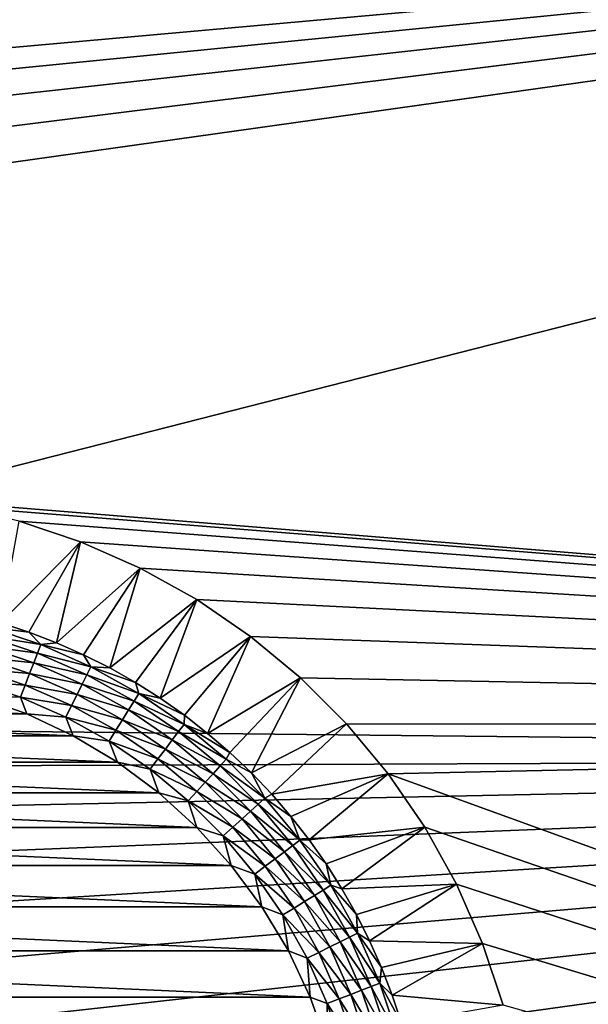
# Model space of a CAD drawing. Extents: x -320 to 320, y -695 to 695.
# Tile 150 of 169: x 240 to 253, y 385 to 407. Entities that reach past the tile are written whole.
import ezdxf

# ---------------------------------------------------------------- set-up
doc = ezdxf.new("R2010")
doc.units = 0
doc.header["$LTSCALE"] = 50.062222
for name, color, linetype in [('1', 7, 'CONTINUOUS'), ('147', 7, 'CONTINUOUS'), ('154', 7, 'CONTINUOUS'), ('157', 7, 'CONTINUOUS'), ('2', 7, 'CONTINUOUS')]:
    doc.layers.add(name, color=color, linetype=linetype)

msp = doc.modelspace()

# ---------------------------------------------------------------- linework, layer by layer
at = {"layer": '1', "color": 7, "linetype": 'CONTINUOUS'}
for points in [[(31.446, 408.157), (297.887, 412.179), (237.463, 396.743), (31.446, 408.157)], [(297.887, 412.179), (300.082, 391.646), (237.463, 396.743), (297.887, 412.179)], [(237.463, 396.743), (300.082, 391.646), (238.909, 396.541), (237.463, 396.743)], [(238.909, 396.541), (300.082, 391.646), (240.33, 396.207), (238.909, 396.541)], [(240.33, 396.207), (300.082, 391.646), (241.714, 395.743), (240.33, 396.207)], [(241.714, 395.743), (300.082, 391.646), (243.05, 395.153), (241.714, 395.743)], [(243.05, 395.153), (300.082, 391.646), (244.325, 394.443), (243.05, 395.153)], [(244.325, 394.443), (300.082, 391.646), (245.53, 393.618), (244.325, 394.443)], [(245.53, 393.618), (300.082, 391.646), (246.653, 392.685), (245.53, 393.618)], [(246.653, 392.685), (300.082, 391.646), (247.685, 391.653), (246.653, 392.685)], [(247.685, 391.653), (300.082, 391.646), (248.618, 390.53), (247.685, 391.653)], [(300.082, 391.646), (302.164, 371.102), (248.618, 390.53), (300.082, 391.646)], [(248.618, 390.53), (302.164, 371.102), (249.443, 389.325), (248.618, 390.53)], [(249.443, 389.325), (302.164, 371.102), (250.153, 388.05), (249.443, 389.325)], [(250.153, 388.05), (302.164, 371.102), (250.743, 386.714), (250.153, 388.05)], [(250.743, 386.714), (302.164, 371.102), (251.207, 385.33), (250.743, 386.714)]]:
    msp.add_3dface(points, dxfattribs=at)
at = {"layer": '147', "color": 7, "linetype": 'CONTINUOUS'}
for points in [[(230.59, 392.262, -5), (240.507, 391.873, -5), (229.503, 391.873, -5), (230.59, 392.262, -5)], [(239.42, 392.262, -5), (240.507, 391.873, -5), (230.59, 392.262, -5), (239.42, 392.262, -5)], [(229.503, 391.873, -5), (241.55, 391.38, -5), (228.46, 391.38, -5), (229.503, 391.873, -5)], [(240.507, 391.873, -5), (241.55, 391.38, -5), (229.503, 391.873, -5), (240.507, 391.873, -5)], [(228.46, 391.38, -5), (242.54, 390.786, -5), (227.47, 390.786, -5), (228.46, 391.38, -5)], [(241.55, 391.38, -5), (242.54, 390.786, -5), (228.46, 391.38, -5), (241.55, 391.38, -5)], [(227.47, 390.786, -5), (243.468, 390.098, -5), (226.542, 390.098, -5), (227.47, 390.786, -5)], [(242.54, 390.786, -5), (243.468, 390.098, -5), (227.47, 390.786, -5), (242.54, 390.786, -5)], [(226.542, 390.098, -5), (244.323, 389.323, -5), (225.687, 389.323, -5), (226.542, 390.098, -5)], [(243.468, 390.098, -5), (244.323, 389.323, -5), (226.542, 390.098, -5), (243.468, 390.098, -5)], [(225.687, 389.323, -5), (245.098, 388.468, -5), (224.912, 388.468, -5), (225.687, 389.323, -5)], [(244.323, 389.323, -5), (245.098, 388.468, -5), (225.687, 389.323, -5), (244.323, 389.323, -5)], [(224.912, 388.468, -5), (245.786, 387.54, -5), (224.224, 387.54, -5), (224.912, 388.468, -5)], [(245.098, 388.468, -5), (245.786, 387.54, -5), (224.912, 388.468, -5), (245.098, 388.468, -5)], [(224.224, 387.54, -5), (246.38, 386.55, -5), (223.63, 386.55, -5), (224.224, 387.54, -5)], [(245.786, 387.54, -5), (246.38, 386.55, -5), (224.224, 387.54, -5), (245.786, 387.54, -5)], [(223.63, 386.55, -5), (246.873, 385.507, -5), (223.137, 385.507, -5), (223.63, 386.55, -5)], [(246.38, 386.55, -5), (246.873, 385.507, -5), (223.63, 386.55, -5), (246.38, 386.55, -5)], [(223.137, 385.507, -5), (247.262, 384.42, -5), (222.748, 384.42, -5), (223.137, 385.507, -5)], [(246.873, 385.507, -5), (247.262, 384.42, -5), (223.137, 385.507, -5), (246.873, 385.507, -5)]]:
    msp.add_3dface(points, dxfattribs=at)
at = {"layer": '154', "color": 7, "linetype": 'CONTINUOUS'}
for points in [[(240.33, 396.207), (241.714, 395.743), (239.923, 393.919, -4), (240.33, 396.207)], [(239.923, 393.919, -4), (241.714, 395.743), (240.552, 393.712, -4), (239.923, 393.919, -4)], [(240.552, 393.712, -4), (241.714, 395.743), (241.17, 393.473, -4), (240.552, 393.712, -4)], [(241.714, 395.743), (243.05, 395.153), (241.17, 393.473, -4), (241.714, 395.743)], [(241.17, 393.473, -4), (243.05, 395.153), (241.775, 393.205, -4), (241.17, 393.473, -4)], [(241.775, 393.205, -4), (243.05, 395.153), (242.367, 392.907, -4), (241.775, 393.205, -4)], [(243.05, 395.153), (244.325, 394.443), (242.367, 392.907, -4), (243.05, 395.153)], [(242.367, 392.907, -4), (244.325, 394.443), (242.943, 392.581, -4), (242.367, 392.907, -4)], [(242.943, 392.581, -4), (244.325, 394.443), (243.503, 392.226, -4), (242.943, 392.581, -4)], [(244.325, 394.443), (245.53, 393.618), (243.503, 392.226, -4), (244.325, 394.443)], [(243.503, 392.226, -4), (245.53, 393.618), (244.044, 391.845, -4), (243.503, 392.226, -4)], [(244.044, 391.845, -4), (245.53, 393.618), (244.567, 391.437, -4), (244.044, 391.845, -4)], [(245.53, 393.618), (246.653, 392.685), (244.567, 391.437, -4), (245.53, 393.618)], [(244.567, 391.437, -4), (246.653, 392.685), (245.068, 391.005, -4), (244.567, 391.437, -4)], [(245.068, 391.005, -4), (246.653, 392.685), (245.548, 390.548, -4), (245.068, 391.005, -4)], [(246.653, 392.685), (247.685, 391.653), (245.548, 390.548, -4), (246.653, 392.685)], [(245.548, 390.548, -4), (247.685, 391.653), (246.005, 390.068, -4), (245.548, 390.548, -4)], [(247.685, 391.653), (248.618, 390.53), (246.005, 390.068, -4), (247.685, 391.653)], [(246.005, 390.068, -4), (248.618, 390.53), (246.437, 389.567, -4), (246.005, 390.068, -4)], [(246.437, 389.567, -4), (248.618, 390.53), (246.845, 389.044, -4), (246.437, 389.567, -4)], [(248.618, 390.53), (249.443, 389.325), (246.845, 389.044, -4), (248.618, 390.53)], [(246.845, 389.044, -4), (249.443, 389.325), (247.226, 388.503, -4), (246.845, 389.044, -4)], [(247.226, 388.503, -4), (249.443, 389.325), (247.581, 387.943, -4), (247.226, 388.503, -4)], [(249.443, 389.325), (250.153, 388.05), (247.581, 387.943, -4), (249.443, 389.325)], [(247.581, 387.943, -4), (250.153, 388.05), (247.907, 387.367, -4), (247.581, 387.943, -4)], [(247.907, 387.367, -4), (250.153, 388.05), (248.205, 386.775, -4), (247.907, 387.367, -4)], [(250.153, 388.05), (250.743, 386.714), (248.205, 386.775, -4), (250.153, 388.05)], [(248.205, 386.775, -4), (250.743, 386.714), (248.473, 386.17, -4), (248.205, 386.775, -4)], [(248.473, 386.17, -4), (250.743, 386.714), (248.712, 385.552, -4), (248.473, 386.17, -4)], [(250.743, 386.714), (251.207, 385.33), (248.712, 385.552, -4), (250.743, 386.714)], [(248.712, 385.552, -4), (251.207, 385.33), (248.919, 384.923, -4), (248.712, 385.552, -4)]]:
    msp.add_3dface(points, dxfattribs=at)
at = {"layer": '157', "color": 7, "linetype": 'CONTINUOUS'}
for points in [[(240.819, 393.432, -4.247), (239.596, 393.628, -4.466), (239.652, 393.823, -4.247), (240.819, 393.432, -4.247)], [(239.923, 393.919, -4), (240.552, 393.712, -4), (239.652, 393.823, -4.247), (239.923, 393.919, -4)], [(240.552, 393.712, -4), (240.819, 393.432, -4.247), (239.652, 393.823, -4.247), (240.552, 393.712, -4)], [(240.746, 393.242, -4.466), (239.532, 393.403, -4.653), (239.596, 393.628, -4.466), (240.746, 393.242, -4.466)], [(240.746, 393.242, -4.466), (239.596, 393.628, -4.466), (240.819, 393.432, -4.247), (240.746, 393.242, -4.466)], [(240.552, 393.712, -4), (241.17, 393.473, -4), (240.819, 393.432, -4.247), (240.552, 393.712, -4)], [(240.661, 393.024, -4.653), (239.462, 393.153, -4.802), (239.532, 393.403, -4.653), (240.661, 393.024, -4.653)], [(240.661, 393.024, -4.653), (239.532, 393.403, -4.653), (240.746, 393.242, -4.466), (240.661, 393.024, -4.653)], [(241.945, 392.935, -4.247), (240.746, 393.242, -4.466), (240.819, 393.432, -4.247), (241.945, 392.935, -4.247)], [(241.17, 393.473, -4), (241.775, 393.205, -4), (240.819, 393.432, -4.247), (241.17, 393.473, -4)], [(241.775, 393.205, -4), (241.945, 392.935, -4.247), (240.819, 393.432, -4.247), (241.775, 393.205, -4)], [(240.568, 392.783, -4.802), (239.385, 392.885, -4.911), (239.462, 393.153, -4.802), (240.568, 392.783, -4.802)], [(240.568, 392.783, -4.802), (239.462, 393.153, -4.802), (240.661, 393.024, -4.653), (240.568, 392.783, -4.802)], [(241.855, 392.753, -4.466), (240.661, 393.024, -4.653), (240.746, 393.242, -4.466), (241.855, 392.753, -4.466)], [(241.855, 392.753, -4.466), (240.746, 393.242, -4.466), (241.945, 392.935, -4.247), (241.855, 392.753, -4.466)], [(241.775, 393.205, -4), (242.367, 392.907, -4), (241.945, 392.935, -4.247), (241.775, 393.205, -4)], [(241.75, 392.543, -4.653), (240.568, 392.783, -4.802), (240.661, 393.024, -4.653), (241.75, 392.543, -4.653)], [(241.75, 392.543, -4.653), (240.661, 393.024, -4.653), (241.855, 392.753, -4.466), (241.75, 392.543, -4.653)], [(243.021, 392.336, -4.247), (241.855, 392.753, -4.466), (241.945, 392.935, -4.247), (243.021, 392.336, -4.247)], [(242.367, 392.907, -4), (242.943, 392.581, -4), (241.945, 392.935, -4.247), (242.367, 392.907, -4)], [(242.943, 392.581, -4), (243.021, 392.336, -4.247), (241.945, 392.935, -4.247), (242.943, 392.581, -4)], [(240.467, 392.523, -4.911), (239.305, 392.605, -4.978), (239.385, 392.885, -4.911), (240.467, 392.523, -4.911)], [(240.467, 392.523, -4.911), (239.385, 392.885, -4.911), (240.568, 392.783, -4.802), (240.467, 392.523, -4.911)], [(241.635, 392.311, -4.802), (240.467, 392.523, -4.911), (240.568, 392.783, -4.802), (241.635, 392.311, -4.802)], [(241.635, 392.311, -4.802), (240.568, 392.783, -4.802), (241.75, 392.543, -4.653), (241.635, 392.311, -4.802)], [(242.914, 392.163, -4.466), (241.75, 392.543, -4.653), (241.855, 392.753, -4.466), (242.914, 392.163, -4.466)], [(242.914, 392.163, -4.466), (241.855, 392.753, -4.466), (243.021, 392.336, -4.247), (242.914, 392.163, -4.466)], [(240.362, 392.251, -4.978), (239.42, 392.262, -5), (239.305, 392.605, -4.978), (240.362, 392.251, -4.978)], [(240.362, 392.251, -4.978), (239.305, 392.605, -4.978), (240.467, 392.523, -4.911), (240.362, 392.251, -4.978)], [(241.511, 392.062, -4.911), (240.362, 392.251, -4.978), (240.467, 392.523, -4.911), (241.511, 392.062, -4.911)], [(241.511, 392.062, -4.911), (240.467, 392.523, -4.911), (241.635, 392.311, -4.802), (241.511, 392.062, -4.911)], [(242.791, 391.964, -4.653), (241.635, 392.311, -4.802), (241.75, 392.543, -4.653), (242.791, 391.964, -4.653)], [(242.791, 391.964, -4.653), (241.75, 392.543, -4.653), (242.914, 392.163, -4.466), (242.791, 391.964, -4.653)], [(242.943, 392.581, -4), (243.503, 392.226, -4), (243.021, 392.336, -4.247), (242.943, 392.581, -4)], [(240.507, 391.873, -5), (239.42, 392.262, -5), (240.362, 392.251, -4.978), (240.507, 391.873, -5)], [(241.381, 391.801, -4.978), (240.507, 391.873, -5), (240.362, 392.251, -4.978), (241.381, 391.801, -4.978)], [(241.381, 391.801, -4.978), (240.362, 392.251, -4.978), (241.511, 392.062, -4.911), (241.381, 391.801, -4.978)], [(242.654, 391.744, -4.802), (241.511, 392.062, -4.911), (241.635, 392.311, -4.802), (242.654, 391.744, -4.802)], [(242.654, 391.744, -4.802), (241.635, 392.311, -4.802), (242.791, 391.964, -4.653), (242.654, 391.744, -4.802)], [(244.036, 391.64, -4.247), (242.914, 392.163, -4.466), (243.021, 392.336, -4.247), (244.036, 391.64, -4.247)], [(243.503, 392.226, -4), (244.044, 391.845, -4), (243.021, 392.336, -4.247), (243.503, 392.226, -4)], [(244.044, 391.845, -4), (244.036, 391.64, -4.247), (243.021, 392.336, -4.247), (244.044, 391.845, -4)], [(242.507, 391.507, -4.911), (241.381, 391.801, -4.978), (241.511, 392.062, -4.911), (242.507, 391.507, -4.911)], [(242.507, 391.507, -4.911), (241.511, 392.062, -4.911), (242.654, 391.744, -4.802), (242.507, 391.507, -4.911)], [(243.914, 391.478, -4.466), (242.791, 391.964, -4.653), (242.914, 392.163, -4.466), (243.914, 391.478, -4.466)], [(243.914, 391.478, -4.466), (242.914, 392.163, -4.466), (244.036, 391.64, -4.247), (243.914, 391.478, -4.466)], [(241.55, 391.38, -5), (240.507, 391.873, -5), (241.381, 391.801, -4.978), (241.55, 391.38, -5)], [(243.773, 391.291, -4.653), (242.654, 391.744, -4.802), (242.791, 391.964, -4.653), (243.773, 391.291, -4.653)], [(243.773, 391.291, -4.653), (242.791, 391.964, -4.653), (243.914, 391.478, -4.466), (243.773, 391.291, -4.653)], [(244.044, 391.845, -4), (244.567, 391.437, -4), (244.036, 391.64, -4.247), (244.044, 391.845, -4)], [(242.354, 391.259, -4.978), (241.55, 391.38, -5), (241.381, 391.801, -4.978), (242.354, 391.259, -4.978)], [(242.354, 391.259, -4.978), (241.381, 391.801, -4.978), (242.507, 391.507, -4.911), (242.354, 391.259, -4.978)], [(243.617, 391.084, -4.802), (242.507, 391.507, -4.911), (242.654, 391.744, -4.802), (243.617, 391.084, -4.802)], [(243.617, 391.084, -4.802), (242.654, 391.744, -4.802), (243.773, 391.291, -4.653), (243.617, 391.084, -4.802)], [(244.983, 390.854, -4.247), (243.914, 391.478, -4.466), (244.036, 391.64, -4.247), (244.983, 390.854, -4.247)], [(244.567, 391.437, -4), (245.068, 391.005, -4), (244.036, 391.64, -4.247), (244.567, 391.437, -4)], [(245.068, 391.005, -4), (244.983, 390.854, -4.247), (244.036, 391.64, -4.247), (245.068, 391.005, -4)], [(242.54, 390.786, -5), (241.55, 391.38, -5), (242.354, 391.259, -4.978), (242.54, 390.786, -5)], [(243.449, 390.862, -4.911), (242.354, 391.259, -4.978), (242.507, 391.507, -4.911), (243.449, 390.862, -4.911)], [(243.449, 390.862, -4.911), (242.507, 391.507, -4.911), (243.617, 391.084, -4.802), (243.449, 390.862, -4.911)], [(244.846, 390.704, -4.466), (243.773, 391.291, -4.653), (243.914, 391.478, -4.466), (244.846, 390.704, -4.466)], [(244.846, 390.704, -4.466), (243.914, 391.478, -4.466), (244.983, 390.854, -4.247), (244.846, 390.704, -4.466)], [(243.273, 390.629, -4.978), (242.54, 390.786, -5), (242.354, 391.259, -4.978), (243.273, 390.629, -4.978)], [(243.273, 390.629, -4.978), (242.354, 391.259, -4.978), (243.449, 390.862, -4.911), (243.273, 390.629, -4.978)], [(244.689, 390.531, -4.653), (243.617, 391.084, -4.802), (243.773, 391.291, -4.653), (244.689, 390.531, -4.653)], [(244.689, 390.531, -4.653), (243.773, 391.291, -4.653), (244.846, 390.704, -4.466), (244.689, 390.531, -4.653)], [(244.514, 390.339, -4.802), (243.449, 390.862, -4.911), (243.617, 391.084, -4.802), (244.514, 390.339, -4.802)], [(244.514, 390.339, -4.802), (243.617, 391.084, -4.802), (244.689, 390.531, -4.653), (244.514, 390.339, -4.802)], [(245.068, 391.005, -4), (245.548, 390.548, -4), (244.983, 390.854, -4.247), (245.068, 391.005, -4)], [(243.468, 390.098, -5), (242.54, 390.786, -5), (243.273, 390.629, -4.978), (243.468, 390.098, -5)], [(244.326, 390.133, -4.911), (243.273, 390.629, -4.978), (243.449, 390.862, -4.911), (244.326, 390.133, -4.911)], [(244.326, 390.133, -4.911), (243.449, 390.862, -4.911), (244.514, 390.339, -4.802), (244.326, 390.133, -4.911)], [(245.704, 389.846, -4.466), (244.689, 390.531, -4.653), (244.846, 390.704, -4.466), (245.704, 389.846, -4.466)], [(245.854, 389.983, -4.247), (244.846, 390.704, -4.466), (244.983, 390.854, -4.247), (245.854, 389.983, -4.247)], [(245.704, 389.846, -4.466), (244.846, 390.704, -4.466), (245.854, 389.983, -4.247), (245.704, 389.846, -4.466)], [(245.548, 390.548, -4), (245.854, 389.983, -4.247), (244.983, 390.854, -4.247), (245.548, 390.548, -4)], [(244.13, 389.918, -4.978), (243.468, 390.098, -5), (243.273, 390.629, -4.978), (244.13, 389.918, -4.978)], [(244.13, 389.918, -4.978), (243.273, 390.629, -4.978), (244.326, 390.133, -4.911), (244.13, 389.918, -4.978)], [(245.531, 389.689, -4.653), (244.514, 390.339, -4.802), (244.689, 390.531, -4.653), (245.531, 389.689, -4.653)], [(245.531, 389.689, -4.653), (244.689, 390.531, -4.653), (245.704, 389.846, -4.466), (245.531, 389.689, -4.653)], [(245.548, 390.548, -4), (246.005, 390.068, -4), (245.854, 389.983, -4.247), (245.548, 390.548, -4)], [(245.339, 389.514, -4.802), (244.326, 390.133, -4.911), (244.514, 390.339, -4.802), (245.339, 389.514, -4.802)], [(245.339, 389.514, -4.802), (244.514, 390.339, -4.802), (245.531, 389.689, -4.653), (245.339, 389.514, -4.802)], [(244.323, 389.323, -5), (243.468, 390.098, -5), (244.13, 389.918, -4.978), (244.323, 389.323, -5)], [(245.133, 389.326, -4.911), (244.13, 389.918, -4.978), (244.326, 390.133, -4.911), (245.133, 389.326, -4.911)], [(245.133, 389.326, -4.911), (244.326, 390.133, -4.911), (245.339, 389.514, -4.802), (245.133, 389.326, -4.911)], [(246.005, 390.068, -4), (246.437, 389.567, -4), (245.854, 389.983, -4.247), (246.005, 390.068, -4)], [(244.918, 389.13, -4.978), (244.323, 389.323, -5), (244.13, 389.918, -4.978), (244.918, 389.13, -4.978)], [(244.918, 389.13, -4.978), (244.13, 389.918, -4.978), (245.133, 389.326, -4.911), (244.918, 389.13, -4.978)], [(246.478, 388.914, -4.466), (245.531, 389.689, -4.653), (245.704, 389.846, -4.466), (246.478, 388.914, -4.466)], [(246.64, 389.036, -4.247), (245.704, 389.846, -4.466), (245.854, 389.983, -4.247), (246.64, 389.036, -4.247)], [(246.478, 388.914, -4.466), (245.704, 389.846, -4.466), (246.64, 389.036, -4.247), (246.478, 388.914, -4.466)], [(246.437, 389.567, -4), (246.64, 389.036, -4.247), (245.854, 389.983, -4.247), (246.437, 389.567, -4)], [(246.291, 388.773, -4.653), (245.339, 389.514, -4.802), (245.531, 389.689, -4.653), (246.291, 388.773, -4.653)], [(246.291, 388.773, -4.653), (245.531, 389.689, -4.653), (246.478, 388.914, -4.466), (246.291, 388.773, -4.653)], [(246.084, 388.617, -4.802), (245.133, 389.326, -4.911), (245.339, 389.514, -4.802), (246.084, 388.617, -4.802)], [(246.084, 388.617, -4.802), (245.339, 389.514, -4.802), (246.291, 388.773, -4.653), (246.084, 388.617, -4.802)], [(246.437, 389.567, -4), (246.845, 389.044, -4), (246.64, 389.036, -4.247), (246.437, 389.567, -4)], [(245.098, 388.468, -5), (244.323, 389.323, -5), (244.918, 389.13, -4.978), (245.098, 388.468, -5)], [(245.862, 388.449, -4.911), (244.918, 389.13, -4.978), (245.133, 389.326, -4.911), (245.862, 388.449, -4.911)], [(245.862, 388.449, -4.911), (245.133, 389.326, -4.911), (246.084, 388.617, -4.802), (245.862, 388.449, -4.911)], [(245.629, 388.273, -4.978), (245.098, 388.468, -5), (244.918, 389.13, -4.978), (245.629, 388.273, -4.978)], [(245.629, 388.273, -4.978), (244.918, 389.13, -4.978), (245.862, 388.449, -4.911), (245.629, 388.273, -4.978)], [(247.336, 388.021, -4.247), (246.478, 388.914, -4.466), (246.64, 389.036, -4.247), (247.336, 388.021, -4.247)], [(246.845, 389.044, -4), (247.226, 388.503, -4), (246.64, 389.036, -4.247), (246.845, 389.044, -4)], [(247.226, 388.503, -4), (247.336, 388.021, -4.247), (246.64, 389.036, -4.247), (247.226, 388.503, -4)], [(246.964, 387.791, -4.653), (246.084, 388.617, -4.802), (246.291, 388.773, -4.653), (246.964, 387.791, -4.653)], [(247.163, 387.914, -4.466), (246.291, 388.773, -4.653), (246.478, 388.914, -4.466), (247.163, 387.914, -4.466)], [(246.964, 387.791, -4.653), (246.291, 388.773, -4.653), (247.163, 387.914, -4.466), (246.964, 387.791, -4.653)], [(247.163, 387.914, -4.466), (246.478, 388.914, -4.466), (247.336, 388.021, -4.247), (247.163, 387.914, -4.466)], [(246.744, 387.654, -4.802), (245.862, 388.449, -4.911), (246.084, 388.617, -4.802), (246.744, 387.654, -4.802)], [(246.744, 387.654, -4.802), (246.084, 388.617, -4.802), (246.964, 387.791, -4.653), (246.744, 387.654, -4.802)], [(247.226, 388.503, -4), (247.581, 387.943, -4), (247.336, 388.021, -4.247), (247.226, 388.503, -4)], [(245.786, 387.54, -5), (245.098, 388.468, -5), (245.629, 388.273, -4.978), (245.786, 387.54, -5)], [(246.507, 387.507, -4.911), (245.629, 388.273, -4.978), (245.862, 388.449, -4.911), (246.507, 387.507, -4.911)], [(246.259, 387.354, -4.978), (245.786, 387.54, -5), (245.629, 388.273, -4.978), (246.259, 387.354, -4.978)], [(246.259, 387.354, -4.978), (245.629, 388.273, -4.978), (246.507, 387.507, -4.911), (246.259, 387.354, -4.978)], [(246.507, 387.507, -4.911), (245.862, 388.449, -4.911), (246.744, 387.654, -4.802), (246.507, 387.507, -4.911)], [(247.753, 386.855, -4.466), (246.964, 387.791, -4.653), (247.163, 387.914, -4.466), (247.753, 386.855, -4.466)], [(247.935, 386.945, -4.247), (247.163, 387.914, -4.466), (247.336, 388.021, -4.247), (247.935, 386.945, -4.247)], [(247.753, 386.855, -4.466), (247.163, 387.914, -4.466), (247.935, 386.945, -4.247), (247.753, 386.855, -4.466)], [(247.581, 387.943, -4), (247.907, 387.367, -4), (247.336, 388.021, -4.247), (247.581, 387.943, -4)], [(247.907, 387.367, -4), (247.935, 386.945, -4.247), (247.336, 388.021, -4.247), (247.907, 387.367, -4)], [(247.311, 386.635, -4.802), (246.507, 387.507, -4.911), (246.744, 387.654, -4.802), (247.311, 386.635, -4.802)], [(247.543, 386.75, -4.653), (246.744, 387.654, -4.802), (246.964, 387.791, -4.653), (247.543, 386.75, -4.653)], [(247.311, 386.635, -4.802), (246.744, 387.654, -4.802), (247.543, 386.75, -4.653), (247.311, 386.635, -4.802)], [(247.543, 386.75, -4.653), (246.964, 387.791, -4.653), (247.753, 386.855, -4.466), (247.543, 386.75, -4.653)], [(246.38, 386.55, -5), (245.786, 387.54, -5), (246.259, 387.354, -4.978), (246.38, 386.55, -5)], [(247.062, 386.511, -4.911), (246.259, 387.354, -4.978), (246.507, 387.507, -4.911), (247.062, 386.511, -4.911)], [(247.062, 386.511, -4.911), (246.507, 387.507, -4.911), (247.311, 386.635, -4.802), (247.062, 386.511, -4.911)], [(246.801, 386.381, -4.978), (246.38, 386.55, -5), (246.259, 387.354, -4.978), (246.801, 386.381, -4.978)], [(246.801, 386.381, -4.978), (246.259, 387.354, -4.978), (247.062, 386.511, -4.911), (246.801, 386.381, -4.978)], [(247.907, 387.367, -4), (248.205, 386.775, -4), (247.935, 386.945, -4.247), (247.907, 387.367, -4)], [(248.432, 385.819, -4.247), (247.753, 386.855, -4.466), (247.935, 386.945, -4.247), (248.432, 385.819, -4.247)], [(248.205, 386.775, -4), (248.473, 386.17, -4), (247.935, 386.945, -4.247), (248.205, 386.775, -4)], [(248.473, 386.17, -4), (248.432, 385.819, -4.247), (247.935, 386.945, -4.247), (248.473, 386.17, -4)], [(248.024, 385.661, -4.653), (247.311, 386.635, -4.802), (247.543, 386.75, -4.653), (248.024, 385.661, -4.653)], [(248.242, 385.746, -4.466), (247.543, 386.75, -4.653), (247.753, 386.855, -4.466), (248.242, 385.746, -4.466)], [(248.024, 385.661, -4.653), (247.543, 386.75, -4.653), (248.242, 385.746, -4.466), (248.024, 385.661, -4.653)], [(248.242, 385.746, -4.466), (247.753, 386.855, -4.466), (248.432, 385.819, -4.247), (248.242, 385.746, -4.466)], [(246.873, 385.507, -5), (246.38, 386.55, -5), (246.801, 386.381, -4.978), (246.873, 385.507, -5)], [(247.523, 385.467, -4.911), (246.801, 386.381, -4.978), (247.062, 386.511, -4.911), (247.523, 385.467, -4.911)], [(247.783, 385.568, -4.802), (247.062, 386.511, -4.911), (247.311, 386.635, -4.802), (247.783, 385.568, -4.802)], [(247.523, 385.467, -4.911), (247.062, 386.511, -4.911), (247.783, 385.568, -4.802), (247.523, 385.467, -4.911)], [(247.783, 385.568, -4.802), (247.311, 386.635, -4.802), (248.024, 385.661, -4.653), (247.783, 385.568, -4.802)], [(247.251, 385.362, -4.978), (246.873, 385.507, -5), (246.801, 386.381, -4.978), (247.251, 385.362, -4.978)], [(247.251, 385.362, -4.978), (246.801, 386.381, -4.978), (247.523, 385.467, -4.911), (247.251, 385.362, -4.978)], [(248.473, 386.17, -4), (248.712, 385.552, -4), (248.432, 385.819, -4.247), (248.473, 386.17, -4)], [(248.403, 384.532, -4.653), (247.783, 385.568, -4.802), (248.024, 385.661, -4.653), (248.403, 384.532, -4.653)], [(248.628, 384.596, -4.466), (248.024, 385.661, -4.653), (248.242, 385.746, -4.466), (248.628, 384.596, -4.466)], [(248.403, 384.532, -4.653), (248.024, 385.661, -4.653), (248.628, 384.596, -4.466), (248.403, 384.532, -4.653)], [(248.823, 384.652, -4.247), (248.242, 385.746, -4.466), (248.432, 385.819, -4.247), (248.823, 384.652, -4.247)], [(248.628, 384.596, -4.466), (248.242, 385.746, -4.466), (248.823, 384.652, -4.247), (248.628, 384.596, -4.466)], [(248.712, 385.552, -4), (248.919, 384.923, -4), (248.432, 385.819, -4.247), (248.712, 385.552, -4)], [(248.919, 384.923, -4), (248.823, 384.652, -4.247), (248.432, 385.819, -4.247), (248.919, 384.923, -4)], [(247.262, 384.42, -5), (246.873, 385.507, -5), (247.251, 385.362, -4.978), (247.262, 384.42, -5)], [(247.885, 384.385, -4.911), (247.251, 385.362, -4.978), (247.523, 385.467, -4.911), (247.885, 384.385, -4.911)], [(248.153, 384.462, -4.802), (247.523, 385.467, -4.911), (247.783, 385.568, -4.802), (248.153, 384.462, -4.802)], [(247.885, 384.385, -4.911), (247.523, 385.467, -4.911), (248.153, 384.462, -4.802), (247.885, 384.385, -4.911)], [(248.153, 384.462, -4.802), (247.783, 385.568, -4.802), (248.403, 384.532, -4.653), (248.153, 384.462, -4.802)], [(247.605, 384.305, -4.978), (247.262, 384.42, -5), (247.251, 385.362, -4.978), (247.605, 384.305, -4.978)], [(247.605, 384.305, -4.978), (247.251, 385.362, -4.978), (247.885, 384.385, -4.911), (247.605, 384.305, -4.978)]]:
    msp.add_3dface(points, dxfattribs=at)
at = {"layer": '2', "color": 7, "linetype": 'CONTINUOUS'}
for points in [[(110.779, 405.12, 11), (290.931, 411.417, 11), (95.116, 408.009, 11), (110.779, 405.12, 11)], [(126.355, 401.791, 11), (290.931, 411.417, 11), (110.779, 405.12, 11), (126.355, 401.791, 11)], [(141.831, 398.028, 11), (290.931, 411.417, 11), (126.355, 401.791, 11), (141.831, 398.028, 11)], [(290.931, 411.417, 11), (141.831, 398.028, 11), (145.394, 396.975, 11), (290.931, 411.417, 11)], [(148.875, 395.677, 11), (290.931, 411.417, 11), (145.394, 396.975, 11), (148.875, 395.677, 11)], [(152.258, 394.141, 11), (290.931, 411.417, 11), (148.875, 395.677, 11), (152.258, 394.141, 11)], [(155.526, 392.374, 11), (290.931, 411.417, 11), (152.258, 394.141, 11), (155.526, 392.374, 11)], [(293.122, 390.922, 11), (290.931, 411.417, 11), (155.526, 392.374, 11), (293.122, 390.922, 11)], [(158.664, 390.384, 11), (293.122, 390.922, 11), (155.526, 392.374, 11), (158.664, 390.384, 11)], [(161.655, 388.181, 11), (293.122, 390.922, 11), (158.664, 390.384, 11), (161.655, 388.181, 11)], [(164.487, 385.776, 11), (293.122, 390.922, 11), (161.655, 388.181, 11), (164.487, 385.776, 11)], [(167.145, 383.18, 11), (293.122, 390.922, 11), (164.487, 385.776, 11), (167.145, 383.18, 11)], [(169.616, 380.406, 11), (293.122, 390.922, 11), (167.145, 383.18, 11), (169.616, 380.406, 11)], [(171.889, 377.467, 11), (293.122, 390.922, 11), (169.616, 380.406, 11), (171.889, 377.467, 11)], [(173.953, 374.378, 11), (293.122, 390.922, 11), (171.889, 377.467, 11), (173.953, 374.378, 11)], [(175.797, 371.152, 11), (293.122, 390.922, 11), (173.953, 374.378, 11), (175.797, 371.152, 11)], [(295.2, 370.415, 11), (293.122, 390.922, 11), (175.797, 371.152, 11), (295.2, 370.415, 11)]]:
    msp.add_3dface(points, dxfattribs=at)

doc.saveas('drawing.dxf')
